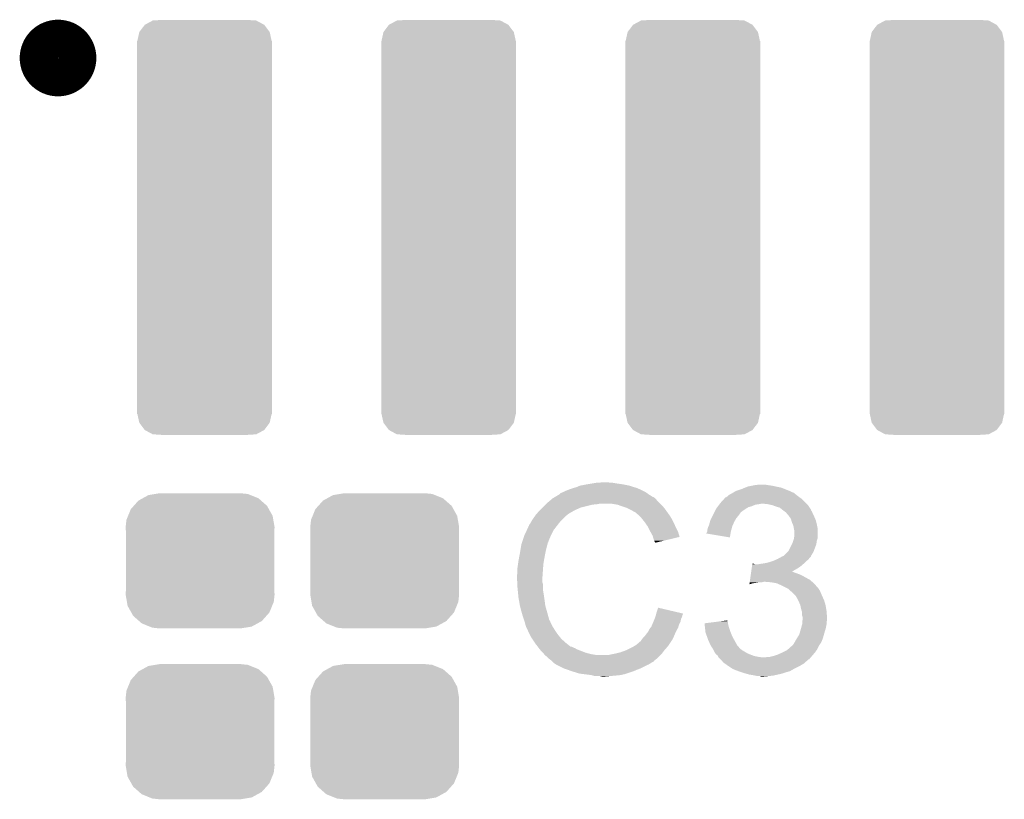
# Model space of a CAD drawing. Extents: x -1.3 to 24.2, y -3.9 to 53.4.
# Tile 26 of 31: x 6 to 11.1, y 28.7 to 32.8. Entities that reach past the tile are written whole.
import ezdxf

# ---------------------------------------------------------------- set-up
doc = ezdxf.new("R2010")
doc.units = 0
doc.layers.get('0').update_dxf_attribs({"linetype": 'CONTINUOUS'})
doc.layers.add('RS485_ISOLATOR_5_CLICK_V100_GTO', color=9, linetype='CONTINUOUS')
doc.layers.add('RS485_ISOLATOR_5_CLICK_V100_GTS', color=11, linetype='CONTINUOUS')

# ---------------------------------------------------------------- blocks, each defined once
blk = doc.blocks.new('CUSTOM_71')
for points in [[(-0.34504, 0.286174), (-0.320744, 0.31339), (0.348152, 0.286174), (0.317222, 0.31339)], [(-0.320744, 0.31339), (-0.298526, 0.325596), (0.317222, 0.31339), (0.30335, 0.325596)], [(-0.298526, 0.325596), (-0.268438, 0.342124), (0.30335, 0.325596), (0.2622, 0.342124)], [(-0.268438, 0.342124), (-0.233628, 0.347838), (0.2622, 0.342124), (0.247972, 0.347838)], [(-0.233628, 0.347838), (-0.20955, 0.35179), (0.247972, 0.347838), (0.20955, 0.35179)], [(-0.37475, 0.234078), (-0.360486, 0.26887), (0.377262, 0.234078), (0.357822, 0.26887)], [(-0.360486, 0.26887), (-0.34504, 0.286174), (0.357822, 0.26887), (0.348152, 0.286174)], [(-0.38735, 0.17526), (-0.383124, 0.213652), (0.38735, 0.17526), (0.380766, 0.213652)], [(-0.383124, 0.213652), (-0.37475, 0.234078), (0.380766, 0.213652), (0.377262, 0.234078)], [(-0.38608, 0.154124), (-0.38735, 0.17526), (0.38608, 0.154124), (0.38735, 0.17526)], [(-0.38608, -0.154124), (-0.38608, 0.154124), (0.38608, -0.154124), (0.38608, 0.154124)], [(-0.38735, -0.17526), (-0.38608, -0.154124), (0.38735, -0.17526), (0.38608, -0.154124)], [(-0.380764, -0.213652), (-0.38735, -0.17526), (0.383124, -0.213652), (0.38735, -0.17526)], [(-0.377262, -0.234078), (-0.380764, -0.213652), (0.374748, -0.234078), (0.383124, -0.213652)], [(-0.35782, -0.26887), (-0.377262, -0.234078), (0.360486, -0.26887), (0.374748, -0.234078)], [(-0.348152, -0.286174), (-0.35782, -0.26887), (0.345038, -0.286174), (0.360486, -0.26887)], [(-0.31722, -0.31339), (-0.348152, -0.286174), (0.320744, -0.31339), (0.345038, -0.286174)], [(-0.30335, -0.325596), (-0.31722, -0.31339), (0.298524, -0.325596), (0.320744, -0.31339)], [(-0.262198, -0.342124), (-0.30335, -0.325596), (0.268438, -0.342124), (0.298524, -0.325596)], [(-0.247972, -0.347838), (-0.262198, -0.342124), (0.233626, -0.347838), (0.268438, -0.342124)], [(-0.20955, -0.35179), (-0.247972, -0.347838), (0.20955, -0.35179), (0.233626, -0.347838)]]:
    blk.add_solid(points)
blk = doc.blocks.new('CUSTOM_74')
for points in [[(-0.310578, 1.054244), (-0.269296, 1.07641), (0.310386, 1.054244), (0.269478, 1.07641)], [(-0.269296, 1.07641), (-0.269072, 1.07653), (0.269478, 1.07641), (0.267638, 1.07653)], [(-0.269072, 1.07653), (-0.222056, 1.0795), (0.267638, 1.07653), (0.222056, 1.0795)], [(-0.339028, 1.016694), (-0.31079, 1.053966), (0.338914, 1.016694), (0.310898, 1.053966)], [(-0.31079, 1.053966), (-0.310578, 1.054244), (0.310898, 1.053966), (0.310386, 1.054244)], [(-0.34925, 0.97028), (-0.339114, 1.016306), (0.34925, 0.97028), (0.339204, 1.016306)], [(-0.339114, 1.016306), (-0.339028, 1.016694), (0.339204, 1.016306), (0.338914, 1.016694)], [(-0.35052, -0.97028), (-0.35052, 0.97028), (0.35052, -0.97028), (0.35052, 0.97028)], [(-0.339204, -1.016306), (-0.34925, -0.97028), (0.339112, -1.016306), (0.34925, -0.97028)], [(-0.338912, -1.016692), (-0.339204, -1.016306), (0.339028, -1.016692), (0.339112, -1.016306)], [(-0.3109, -1.053964), (-0.338912, -1.016692), (0.310788, -1.053964), (0.339028, -1.016692)], [(-0.310386, -1.054242), (-0.3109, -1.053964), (0.310578, -1.054242), (0.310788, -1.053964)], [(-0.26948, -1.07641), (-0.310386, -1.054242), (0.26929, -1.07641), (0.310578, -1.054242)], [(-0.267668, -1.076528), (-0.26948, -1.07641), (0.269072, -1.076528), (0.26929, -1.07641)], [(-0.222056, -1.0795), (-0.267668, -1.076528), (0.222056, -1.0795), (0.269072, -1.076528)]]:
    blk.add_solid(points)

msp = doc.modelspace()

# ---------------------------------------------------------------- linework, layer by layer
at = {"layer": 'RS485_ISOLATOR_5_CLICK_V100_GTO', "const_width": 0.20066}
msp.add_lwpolyline([(6.12394, 32.5628, 1), (6.32206, 32.5628, 1)], format="xyb", close=True, dxfattribs=at)
at = {"layer": 'RS485_ISOLATOR_5_CLICK_V100_GTO'}
for points in [[(8.887458, 30.31998), (8.9027, 30.32506), (9.24687, 30.31998), (9.23544, 30.32506)], [(8.9027, 30.32506), (8.920482, 30.33014), (9.23544, 30.32506), (9.219186, 30.33014)], [(8.920482, 30.33014), (8.938262, 30.33776), (9.219186, 30.33014), (9.194802, 30.33776)], [(8.938262, 30.33776), (8.9789, 30.34538), (9.194802, 30.33776), (9.156698, 30.34538)], [(8.9789, 30.34538), (9.00938, 30.35046), (9.156698, 30.34538), (9.12114, 30.35046)], [(9.00938, 30.35046), (9.02462, 30.353), (9.12114, 30.35046), (9.105902, 30.353)], [(9.02462, 30.353), (9.070338, 30.35554), (9.093202, 30.353), (9.083042, 30.35554)], [(9.778998, 30.31998), (9.797282, 30.327598), (10.00379, 30.31998), (9.984742, 30.327598)], [(9.797282, 30.327598), (9.809482, 30.33268), (9.984742, 30.327598), (9.95934, 30.33268)], [(9.809482, 30.33268), (9.83488, 30.33776), (9.95934, 30.33268), (9.936478, 30.33776)], [(9.83488, 30.33776), (9.84758, 30.3403), (9.936478, 30.33776), (9.9187, 30.3403)], [(9.84758, 30.3403), (9.867902, 30.34284), (9.9187, 30.3403), (9.903462, 30.34284)], [(8.790016, 30.26664), (8.796022, 30.271722), (9.3345, 30.26664), (9.329418, 30.271722)], [(8.796022, 30.271722), (8.800246, 30.274258), (9.329418, 30.271722), (9.32688, 30.274258)], [(8.800246, 30.274258), (8.804476, 30.276798), (9.32688, 30.274258), (9.321804, 30.276798)], [(8.804476, 30.276798), (8.808702, 30.279334), (9.321804, 30.276798), (9.319266, 30.279334)], [(8.808702, 30.279334), (8.808712, 30.27934), (9.319266, 30.279334), (9.316724, 30.27934)], [(8.808712, 30.27934), (8.829868, 30.29204), (9.316724, 30.27934), (9.2964, 30.29204)], [(8.829868, 30.29204), (8.83412, 30.294592), (9.2964, 30.29204), (9.292828, 30.294592)], [(8.83412, 30.294592), (8.834134, 30.297126), (9.292828, 30.294592), (9.28928, 30.297126)], [(8.834134, 30.297126), (8.844282, 30.3022), (9.28928, 30.297126), (9.282174, 30.3022)], [(8.844282, 30.3022), (8.851894, 30.304738), (9.282174, 30.3022), (9.27862, 30.304738)], [(8.851894, 30.304738), (8.8519, 30.30474), (9.27862, 30.304738), (9.278618, 30.30474)], [(8.8519, 30.30474), (8.86206, 30.30982), (9.278618, 30.30474), (9.26846, 30.30982)], [(8.86206, 30.30982), (8.874758, 30.3149), (9.26846, 30.30982), (9.2583, 30.3149)], [(8.874758, 30.3149), (8.887458, 30.31998), (9.2583, 30.3149), (9.24687, 30.31998)], [(9.688254, 30.269178), (9.695186, 30.2768), (10.091422, 30.269178), (10.080752, 30.2768)], [(9.695186, 30.2768), (9.697726, 30.276806), (10.080752, 30.2768), (10.080744, 30.276806)], [(9.697726, 30.276806), (9.700264, 30.279342), (10.080744, 30.276806), (10.077194, 30.279342)], [(9.700264, 30.279342), (9.705336, 30.28188), (10.077194, 30.279342), (10.07364, 30.28188)], [(9.705336, 30.28188), (9.70534, 30.281882), (10.07364, 30.28188), (10.073638, 30.281882)], [(9.70534, 30.281882), (9.71042, 30.28696), (10.073638, 30.281882), (10.06729, 30.28696)], [(9.71042, 30.28696), (9.718042, 30.29204), (10.06729, 30.28696), (10.06094, 30.29204)], [(9.718042, 30.29204), (9.728202, 30.297122), (10.06094, 30.29204), (10.054588, 30.297122)], [(9.728202, 30.297122), (9.735814, 30.302198), (10.054588, 30.297122), (10.048242, 30.302198)], [(9.735814, 30.302198), (9.735818, 30.3022), (10.048242, 30.302198), (10.048236, 30.3022)], [(9.735818, 30.3022), (9.740044, 30.304736), (10.048236, 30.3022), (10.038098, 30.304736)], [(9.740044, 30.304736), (9.744248, 30.307258), (10.038098, 30.304736), (10.03808, 30.307258)], [(9.744248, 30.307258), (9.744286, 30.30728), (10.03808, 30.307258), (10.035544, 30.30728)], [(9.744286, 30.30728), (9.74852, 30.30982), (10.035544, 30.30728), (10.029194, 30.30982)], [(9.74852, 30.30982), (9.778998, 30.31998), (10.029194, 30.30982), (10.00379, 30.31998)], [(8.73506, 30.21584), (8.74268, 30.22346), (8.92429, 30.21584), (8.940798, 30.22346)], [(8.74268, 30.22346), (8.75792, 30.2387), (8.940798, 30.22346), (9.00176, 30.2387)], [(8.75792, 30.2387), (8.76046, 30.24124), (9.00176, 30.2387), (9.027162, 30.24124)], [(8.76046, 30.24124), (8.763, 30.24378), (9.027162, 30.24124), (9.039858, 30.24378)], [(8.763, 30.24378), (8.781008, 30.259018), (9.35482, 30.24378), (9.339582, 30.259018)], [(8.781008, 30.259018), (8.790016, 30.26664), (9.339582, 30.259018), (9.3345, 30.26664)], [(9.133838, 30.2387), (9.103358, 30.24378), (9.3599, 30.2387), (9.35482, 30.24378)], [(9.16178, 30.22854), (9.133838, 30.2387), (9.37006, 30.22854), (9.3599, 30.2387)], [(9.169406, 30.225998), (9.16178, 30.22854), (9.372602, 30.225998), (9.37006, 30.22854)], [(9.184638, 30.22092), (9.169406, 30.225998), (9.376666, 30.22092), (9.372602, 30.225998)], [(9.19988, 30.2133), (9.184638, 30.22092), (9.38276, 30.2133), (9.376666, 30.22092)], [(9.646922, 30.21838), (9.652634, 30.225998), (9.802368, 30.21838), (9.814558, 30.225998)], [(9.652634, 30.225998), (9.656444, 30.231078), (9.814558, 30.225998), (9.83234, 30.231078)], [(9.656444, 30.231078), (9.662158, 30.238698), (9.83234, 30.231078), (9.850118, 30.238698)], [(9.662158, 30.238698), (9.664064, 30.24124), (9.850118, 30.238698), (9.8679, 30.24124)], [(9.664064, 30.24124), (9.66597, 30.24378), (9.8679, 30.24124), (9.880598, 30.24378)], [(9.66597, 30.24378), (9.66978, 30.24886), (10.11682, 30.24378), (10.11174, 30.24886)], [(9.66978, 30.24886), (9.688254, 30.269178), (10.11174, 30.24886), (10.091422, 30.269178)], [(9.916158, 30.24124), (9.893298, 30.24378), (10.11936, 30.24124), (10.11682, 30.24378)], [(9.939018, 30.23616), (9.916158, 30.24124), (10.12444, 30.23616), (10.11936, 30.24124)], [(9.95934, 30.22854), (9.939018, 30.23616), (10.12952, 30.22854), (10.12444, 30.23616)], [(9.977118, 30.223462), (9.95934, 30.22854), (10.132904, 30.223462), (10.12952, 30.22854)], [(9.98982, 30.2133), (9.977118, 30.223462), (10.139678, 30.2133), (10.132904, 30.223462)], [(8.691878, 30.1625), (8.704324, 30.180278), (8.846822, 30.1625), (8.8646, 30.180278)], [(8.704324, 30.180278), (8.70966, 30.1879), (8.8646, 30.180278), (8.874758, 30.1879)], [(8.70966, 30.1879), (8.709662, 30.187902), (8.874758, 30.1879), (8.87476, 30.187902)], [(8.709662, 30.187902), (8.711966, 30.190438), (8.87476, 30.187902), (8.877298, 30.190438)], [(8.711966, 30.190438), (8.728132, 30.20822), (8.877298, 30.190438), (8.907782, 30.20822)], [(8.728132, 30.20822), (8.73506, 30.21584), (8.907782, 30.20822), (8.92429, 30.21584)], [(9.20496, 30.21076), (9.19988, 30.2133), (9.384576, 30.21076), (9.38276, 30.2133)], [(9.217662, 30.20314), (9.20496, 30.21076), (9.390018, 30.20314), (9.384576, 30.21076)], [(9.227816, 30.198062), (9.217662, 30.20314), (9.393646, 30.198062), (9.390018, 30.20314)], [(9.23036, 30.19552), (9.227816, 30.198062), (9.395462, 30.19552), (9.393646, 30.198062)], [(9.250364, 30.17774), (9.23036, 30.19552), (9.408162, 30.17774), (9.395462, 30.19552)], [(9.25322, 30.1752), (9.250364, 30.17774), (9.409614, 30.1752), (9.408162, 30.17774)], [(9.265412, 30.15996), (9.25322, 30.1752), (9.41832, 30.15996), (9.409614, 30.1752)], [(9.621518, 30.167578), (9.62787, 30.18028), (9.751058, 30.167578), (9.76122, 30.18028)], [(9.62787, 30.18028), (9.63295, 30.19044), (9.76122, 30.18028), (9.76884, 30.19044)], [(9.63295, 30.19044), (9.63676, 30.19806), (9.76884, 30.19044), (9.77392, 30.19806)], [(9.63676, 30.19806), (9.63803, 30.200598), (9.77392, 30.19806), (9.776458, 30.200598)], [(9.63803, 30.200598), (9.64438, 30.2133), (9.776458, 30.200598), (9.794242, 30.2133)], [(9.64438, 30.2133), (9.646922, 30.21838), (9.794242, 30.2133), (9.802368, 30.21838)], [(9.989826, 30.213296), (9.98982, 30.2133), (10.13968, 30.213296), (10.139678, 30.2133)], [(9.993214, 30.210754), (9.989826, 30.213296), (10.139684, 30.210754), (10.13968, 30.213296)], [(9.999978, 30.20568), (9.993214, 30.210754), (10.143068, 30.20568), (10.139684, 30.210754)], [(10.00252, 30.20314), (9.999978, 30.20568), (10.14476, 30.20314), (10.143068, 30.20568)], [(10.005054, 30.200606), (10.00252, 30.20314), (10.145774, 30.200606), (10.14476, 30.20314)], [(10.007592, 30.2006), (10.005054, 30.200606), (10.145776, 30.2006), (10.145774, 30.200606)], [(10.016306, 30.19044), (10.007592, 30.2006), (10.14984, 30.19044), (10.145776, 30.2006)], [(10.02284, 30.18282), (10.016306, 30.19044), (10.15365, 30.18282), (10.14984, 30.19044)], [(10.028284, 30.1752), (10.02284, 30.18282), (10.15746, 30.1752), (10.15365, 30.18282)], [(10.035538, 30.165044), (10.028284, 30.1752), (10.161814, 30.165044), (10.15746, 30.1752)], [(8.661846, 30.106618), (8.66902, 30.121864), (8.8011, 30.106618), (8.812958, 30.121864)], [(8.66902, 30.121864), (8.669026, 30.124406), (8.812958, 30.121864), (8.814934, 30.124406)], [(8.669026, 30.124406), (8.67156, 30.126944), (8.814934, 30.124406), (8.816908, 30.126944)], [(8.67156, 30.126944), (8.674104, 30.134562), (8.816908, 30.126944), (8.822834, 30.134562)], [(8.674104, 30.134562), (8.679182, 30.139644), (8.822834, 30.134562), (8.826786, 30.139644)], [(8.679182, 30.139644), (8.68426, 30.149798), (8.826786, 30.139644), (8.834684, 30.149798)], [(8.68426, 30.149798), (8.685782, 30.152338), (8.834684, 30.149798), (8.83666, 30.152338)], [(8.685782, 30.152338), (8.691878, 30.1625), (8.83666, 30.152338), (8.846822, 30.1625)], [(9.27354, 30.1498), (9.265412, 30.15996), (9.4234, 30.1498), (9.41832, 30.15996)], [(9.280652, 30.13964), (9.27354, 30.1498), (9.42848, 30.13964), (9.4234, 30.1498)], [(9.291318, 30.1244), (9.280652, 30.13964), (9.435254, 30.1244), (9.42848, 30.13964)], [(9.29513, 30.11678), (9.291318, 30.1244), (9.43864, 30.11678), (9.435254, 30.1244)], [(9.6012, 30.109162), (9.60374, 30.119322), (9.72589, 30.109162), (9.72866, 30.119322)], [(9.60374, 30.119322), (9.60755, 30.12694), (9.72866, 30.119322), (9.730738, 30.12694)], [(9.60755, 30.12694), (9.608822, 30.129482), (9.730738, 30.12694), (9.731868, 30.129482)], [(9.608822, 30.129482), (9.61436, 30.149798), (9.731868, 30.129482), (9.7409, 30.149798)], [(9.61436, 30.149798), (9.61644, 30.15742), (9.7409, 30.149798), (9.745254, 30.15742)], [(9.61644, 30.15742), (9.621518, 30.167578), (9.745254, 30.15742), (9.751058, 30.167578)], [(10.037718, 30.157418), (10.035538, 30.165044), (10.16508, 30.157418), (10.161814, 30.165044)], [(10.040618, 30.14726), (10.037718, 30.157418), (10.16762, 30.14726), (10.16508, 30.157418)], [(10.044974, 30.1371), (10.040618, 30.14726), (10.17016, 30.1371), (10.16762, 30.14726)], [(10.048238, 30.129482), (10.044974, 30.1371), (10.171684, 30.129482), (10.17016, 30.1371)], [(10.05078, 30.11424), (10.048238, 30.129482), (10.174732, 30.11424), (10.171684, 30.129482)], [(8.637692, 30.045656), (8.647852, 30.07614), (8.77316, 30.045656), (8.78586, 30.07614)], [(8.647852, 30.07614), (8.6487, 30.07868), (8.78586, 30.07614), (8.78713, 30.07868)], [(8.6487, 30.07868), (8.661846, 30.106618), (8.78713, 30.07868), (8.8011, 30.106618)], [(9.30402, 30.099), (9.29513, 30.11678), (9.447532, 30.099), (9.43864, 30.11678)], [(9.305434, 30.096458), (9.30402, 30.099), (9.448802, 30.096458), (9.447532, 30.099)], [(9.31672, 30.076142), (9.305434, 30.096458), (9.454876, 30.076142), (9.448802, 30.096458)], [(9.317994, 30.071054), (9.31672, 30.076142), (9.456396, 30.071054), (9.454876, 30.076142)], [(9.319262, 30.06598), (9.317994, 30.071054), (9.435234, 30.06598), (9.456396, 30.071054)], [(9.32434, 30.050742), (9.319262, 30.06598), (9.371684, 30.050742), (9.435234, 30.06598)], [(9.59612, 30.088858), (9.596122, 30.091384), (9.721422, 30.088858), (9.721844, 30.091384)], [(9.718018, 30.068524), (9.59612, 30.088858), (9.718018, 30.068524), (9.721422, 30.088858)], [(9.596122, 30.091384), (9.599928, 30.099), (9.721844, 30.091384), (9.72312, 30.099)], [(9.599928, 30.099), (9.6012, 30.101544), (9.72312, 30.099), (9.723812, 30.101544)], [(9.6012, 30.101544), (9.6012, 30.109162), (9.723812, 30.101544), (9.72589, 30.109162)], [(10.05129, 30.111698), (10.05078, 30.11424), (10.17524, 30.111698), (10.174732, 30.11424)], [(10.05078, 30.0609), (10.051626, 30.065978), (10.173544, 30.0609), (10.175238, 30.065978)], [(10.05332, 30.101542), (10.05129, 30.111698), (10.175238, 30.101542), (10.17524, 30.111698)], [(10.051626, 30.065978), (10.05332, 30.076142), (10.175238, 30.065978), (10.175238, 30.076142)], [(10.05332, 30.076142), (10.05332, 30.101542), (10.175238, 30.076142), (10.175238, 30.101542)], [(8.62965, 30.0101), (8.633036, 30.030418), (8.763, 30.0101), (8.768078, 30.030418)], [(8.633036, 30.030418), (8.633462, 30.032962), (8.768078, 30.030418), (8.76935, 30.032962)], [(8.633462, 30.032962), (8.634306, 30.035496), (8.76935, 30.032962), (8.770618, 30.035496)], [(8.634306, 30.035496), (8.635998, 30.040574), (8.770618, 30.035496), (8.77062, 30.040574)], [(8.635998, 30.040574), (8.636844, 30.043114), (8.77062, 30.040574), (8.773154, 30.043114)], [(8.636844, 30.043114), (8.637692, 30.045656), (8.773154, 30.043114), (8.77316, 30.045656)], [(9.326878, 30.045664), (9.32434, 30.050742), (9.350506, 30.045664), (9.371684, 30.050742)], [(9.329414, 30.043126), (9.326878, 30.045664), (9.33992, 30.043126), (9.350506, 30.045664)], [(9.32942, 30.040608), (9.329414, 30.043126), (9.32942, 30.040608), (9.33992, 30.043126)], [(10.022842, 29.997404), (10.040616, 30.032956), (10.154284, 29.997404), (10.167618, 30.032956)], [(10.040616, 30.032956), (10.04316, 30.038042), (10.167618, 30.032956), (10.168344, 30.038042)], [(10.04316, 30.038042), (10.047392, 30.050738), (10.168344, 30.038042), (10.17016, 30.050738)], [(10.047392, 30.050738), (10.05078, 30.0609), (10.17016, 30.050738), (10.173544, 30.0609)], [(8.6206, 29.9593), (8.62584, 29.98724), (8.75284, 29.9593), (8.75792, 29.98724)], [(8.62584, 29.98724), (8.62965, 30.0101), (8.75792, 29.98724), (8.763, 30.0101)], [(9.96696, 29.95676), (9.980674, 29.964378), (10.128884, 29.95676), (10.1346, 29.964378)], [(9.980674, 29.964378), (9.989814, 29.969454), (10.1346, 29.964378), (10.139674, 29.969454)], [(9.989814, 29.969454), (9.989826, 29.96946), (10.139674, 29.969454), (10.139674, 29.96946)], [(9.989826, 29.96946), (9.992366, 29.969464), (10.139674, 29.96946), (10.139674, 29.969464)], [(9.992366, 29.969464), (9.996162, 29.971996), (10.139674, 29.969464), (10.13968, 29.971996)], [(9.996162, 29.971996), (9.999982, 29.974542), (10.13968, 29.971996), (10.14127, 29.974542)], [(9.999982, 29.974542), (10.017756, 29.992318), (10.14127, 29.974542), (10.152378, 29.992318)], [(10.017756, 29.992318), (10.022842, 29.997404), (10.152378, 29.992318), (10.154284, 29.997404)], [(8.61314, 29.91104), (8.61568, 29.928822), (8.746488, 29.91104), (8.74776, 29.928822)], [(8.61568, 29.928822), (8.61822, 29.9466), (8.74776, 29.928822), (8.750722, 29.9466)], [(8.61822, 29.9466), (8.6206, 29.9593), (8.750722, 29.9466), (8.75284, 29.9593)], [(9.830902, 29.903422), (9.832718, 29.91612), (10.06348, 29.903422), (10.083798, 29.91612)], [(9.832718, 29.91612), (9.834536, 29.92882), (10.083798, 29.91612), (10.098616, 29.92882)], [(9.834536, 29.92882), (9.834898, 29.931358), (9.847584, 29.92882), (9.842504, 29.931358)], [(9.834898, 29.931358), (9.8349, 29.93136), (9.842504, 29.931358), (9.8349, 29.93136)], [(9.865362, 29.92882), (9.8806, 29.93136), (10.098616, 29.92882), (10.10158, 29.93136)], [(9.8806, 29.93136), (9.898378, 29.9339), (10.10158, 29.93136), (10.10412, 29.9339)], [(9.898378, 29.9339), (9.92124, 29.938982), (10.10412, 29.9339), (10.109202, 29.938982)], [(9.92124, 29.938982), (9.936476, 29.94406), (10.109202, 29.938982), (10.11428, 29.94406)], [(9.936476, 29.94406), (9.944098, 29.9466), (10.11428, 29.94406), (10.117454, 29.9466)], [(9.944098, 29.9466), (9.961238, 29.954218), (10.117454, 29.9466), (10.126978, 29.954218)], [(9.961238, 29.954218), (9.96696, 29.95676), (10.126978, 29.954218), (10.128884, 29.95676)], [(8.6106, 29.872942), (8.61314, 29.883102), (8.743768, 29.872942), (8.744494, 29.883102)], [(8.6106, 29.857702), (8.6106, 29.872942), (8.74268, 29.857702), (8.743768, 29.872942)], [(8.61314, 29.883102), (8.61314, 29.91104), (8.744494, 29.883102), (8.746488, 29.91104)], [(9.822908, 29.84754), (9.826542, 29.87294), (10.1346, 29.84754), (10.088882, 29.87294)], [(9.826542, 29.87294), (9.827632, 29.88056), (10.088882, 29.87294), (10.06856, 29.88056)], [(9.827632, 29.88056), (9.828358, 29.88564), (10.06856, 29.88056), (10.053322, 29.88564)], [(9.828358, 29.88564), (9.829086, 29.890718), (10.053322, 29.88564), (10.043164, 29.890718)], [(9.829086, 29.89072), (9.830902, 29.903422), (10.040706, 29.89072), (10.06348, 29.903422)], [(9.829086, 29.890718), (9.829086, 29.89072), (10.043164, 29.890718), (10.040706, 29.89072)], [(8.6106, 29.8577), (8.6106, 29.857702), (8.742682, 29.8577), (8.74268, 29.857702)], [(8.611744, 29.834838), (8.6106, 29.8577), (8.742682, 29.834838), (8.742682, 29.8577)], [(8.612126, 29.827216), (8.611744, 29.834838), (8.74522, 29.827216), (8.742682, 29.834838)], [(8.61314, 29.8069), (8.612126, 29.827216), (8.74522, 29.8069), (8.74522, 29.827216)], [(9.819644, 29.824712), (9.820366, 29.82976), (9.819644, 29.824712), (9.837418, 29.82976)], [(9.820366, 29.82976), (9.820728, 29.8323), (9.837418, 29.82976), (9.8552, 29.8323)], [(9.820728, 29.8323), (9.821092, 29.83484), (9.8552, 29.8323), (9.870438, 29.83484)], [(9.821092, 29.83484), (9.821456, 29.83738), (9.883138, 29.83484), (9.893298, 29.83738)], [(9.821456, 29.83738), (9.822908, 29.84754), (10.146212, 29.83738), (10.1346, 29.84754)], [(9.933942, 29.83484), (9.903462, 29.83738), (10.149116, 29.83484), (10.146212, 29.83738)], [(9.961878, 29.82976), (9.933942, 29.83484), (10.15492, 29.82976), (10.149116, 29.83484)], [(9.98474, 29.8196), (9.961878, 29.82976), (10.163952, 29.8196), (10.15492, 29.82976)], [(10.01014, 29.8069), (9.98474, 29.8196), (10.17524, 29.8069), (10.163952, 29.8196)], [(8.613904, 29.799278), (8.61314, 29.8069), (8.74522, 29.799278), (8.74522, 29.8069)], [(8.615426, 29.78404), (8.613904, 29.799278), (8.74776, 29.78404), (8.74522, 29.799278)], [(8.61822, 29.756098), (8.615426, 29.78404), (8.75206, 29.756098), (8.74776, 29.78404)], [(10.01522, 29.80436), (10.01014, 29.8069), (10.17778, 29.80436), (10.17524, 29.8069)], [(10.020296, 29.801822), (10.01522, 29.80436), (10.179472, 29.801822), (10.17778, 29.80436)], [(10.025382, 29.796738), (10.020296, 29.801822), (10.18286, 29.796738), (10.179472, 29.801822)], [(10.030458, 29.791662), (10.025382, 29.796738), (10.1854, 29.791662), (10.18286, 29.796738)], [(10.03808, 29.78658), (10.030458, 29.791662), (10.18794, 29.78658), (10.1854, 29.791662)], [(10.04316, 29.7815), (10.03808, 29.78658), (10.19048, 29.7815), (10.18794, 29.78658)], [(10.060938, 29.76372), (10.04316, 29.7815), (10.1981, 29.76372), (10.19048, 29.7815)], [(10.07364, 29.74086), (10.060938, 29.76372), (10.208262, 29.74086), (10.1981, 29.76372)], [(8.619118, 29.75102), (8.61822, 29.756098), (8.75284, 29.75102), (8.75206, 29.756098)], [(8.62584, 29.71292), (8.619118, 29.75102), (8.75792, 29.71292), (8.75284, 29.75102)], [(8.625842, 29.712918), (8.62584, 29.71292), (8.75792, 29.712918), (8.75792, 29.71292)], [(8.63092, 29.6926), (8.625842, 29.712918), (8.763726, 29.6926), (8.75792, 29.712918)], [(10.083798, 29.718002), (10.07364, 29.74086), (10.215118, 29.718002), (10.208262, 29.74086)], [(10.084364, 29.71546), (10.083798, 29.718002), (10.21588, 29.71546), (10.215118, 29.718002)], [(10.08888, 29.695138), (10.084364, 29.71546), (10.219268, 29.695138), (10.21588, 29.71546)], [(8.635276, 29.67736), (8.63092, 29.6926), (8.76808, 29.67736), (8.763726, 29.6926)], [(8.64108, 29.65704), (8.635276, 29.67736), (8.773502, 29.65704), (8.76808, 29.67736)], [(8.647008, 29.639258), (8.64108, 29.65704), (8.778244, 29.639258), (8.773502, 29.65704)], [(9.330052, 29.654498), (9.33196, 29.659582), (9.46912, 29.654498), (9.470388, 29.659582)], [(9.33196, 29.659582), (9.333228, 29.664658), (9.470388, 29.659582), (9.471658, 29.664658)], [(9.333228, 29.664658), (9.334498, 29.669736), (9.471658, 29.664658), (9.474198, 29.669736)], [(9.334498, 29.669736), (9.33513, 29.672262), (9.474198, 29.669736), (9.4742, 29.672262)], [(9.33513, 29.672262), (9.33704, 29.679898), (9.4742, 29.672262), (9.441768, 29.679898)], [(9.33704, 29.679898), (9.34468, 29.702756), (9.441768, 29.679898), (9.34468, 29.702756)], [(10.091784, 29.684982), (10.08888, 29.695138), (10.22096, 29.684982), (10.219268, 29.695138)], [(10.09396, 29.677364), (10.091784, 29.684982), (10.221506, 29.677364), (10.22096, 29.684982)], [(10.09396, 29.662124), (10.09396, 29.677364), (10.222594, 29.662124), (10.221506, 29.677364)], [(10.096498, 29.654502), (10.09396, 29.662124), (10.223138, 29.654502), (10.222594, 29.662124)], [(8.647856, 29.636716), (8.647008, 29.639258), (8.780782, 29.636716), (8.778244, 29.639258)], [(8.649548, 29.631638), (8.647856, 29.636716), (8.78332, 29.631638), (8.780782, 29.636716)], [(8.65124, 29.626558), (8.649548, 29.631638), (8.785014, 29.626558), (8.78332, 29.631638)], [(8.651876, 29.62402), (8.65124, 29.626558), (8.78586, 29.62402), (8.785014, 29.626558)], [(8.653782, 29.6164), (8.651876, 29.62402), (8.789672, 29.6164), (8.78586, 29.62402)], [(8.656322, 29.608782), (8.653782, 29.6164), (8.79348, 29.608782), (8.789672, 29.6164)], [(8.65886, 29.601162), (8.656322, 29.608782), (8.798244, 29.601162), (8.79348, 29.608782)], [(9.3091, 29.603702), (9.31454, 29.616398), (9.45025, 29.603702), (9.453878, 29.616398)], [(9.31454, 29.616398), (9.321072, 29.631638), (9.453878, 29.616398), (9.461498, 29.631638)], [(9.321072, 29.631638), (9.32434, 29.63926), (9.461498, 29.631638), (9.463022, 29.63926)], [(9.32434, 29.63926), (9.326244, 29.644338), (9.463022, 29.63926), (9.46404, 29.644338)], [(9.326244, 29.644338), (9.330052, 29.654498), (9.46404, 29.644338), (9.46912, 29.654498)], [(9.58598, 29.62148), (9.625798, 29.626556), (9.707882, 29.62148), (9.70788, 29.626556)], [(9.586262, 29.618938), (9.58598, 29.62148), (9.707882, 29.618938), (9.707882, 29.62148)], [(9.587106, 29.61132), (9.586262, 29.618938), (9.710418, 29.61132), (9.707882, 29.618938)], [(9.58823, 29.601162), (9.587106, 29.61132), (9.71296, 29.601162), (9.710418, 29.61132)], [(9.625798, 29.626556), (9.665646, 29.631636), (9.70788, 29.626556), (9.705342, 29.631636)], [(9.665646, 29.631636), (9.70534, 29.636696), (9.705342, 29.631636), (9.70534, 29.636696)], [(10.087032, 29.591), (10.093958, 29.616398), (10.215878, 29.591), (10.22096, 29.616398)], [(10.093958, 29.616398), (10.09396, 29.616402), (10.22096, 29.616398), (10.22096, 29.616402)], [(10.09396, 29.616402), (10.095016, 29.629096), (10.22096, 29.616402), (10.22096, 29.629096)], [(10.095016, 29.629096), (10.095652, 29.636718), (10.22096, 29.629096), (10.223498, 29.636718)], [(10.095652, 29.636718), (10.0965, 29.646878), (10.223498, 29.636718), (10.223498, 29.646878)], [(10.0965, 29.649422), (10.096498, 29.654502), (10.2235, 29.649422), (10.223138, 29.654502)], [(10.0965, 29.646878), (10.0965, 29.649422), (10.223498, 29.646878), (10.2235, 29.649422)], [(8.6614, 29.59608), (8.65886, 29.601162), (8.801418, 29.59608), (8.798244, 29.601162)], [(8.664986, 29.58846), (8.6614, 29.59608), (8.80618, 29.58846), (8.801418, 29.59608)], [(8.675744, 29.5656), (8.664986, 29.58846), (8.82142, 29.5656), (8.80618, 29.58846)], [(8.68172, 29.5529), (8.675744, 29.5656), (8.83158, 29.5529), (8.82142, 29.5656)], [(9.27354, 29.552902), (9.28116, 29.56306), (9.426416, 29.552902), (9.43086, 29.56306)], [(9.28116, 29.56306), (9.291322, 29.575762), (9.43086, 29.56306), (9.436418, 29.575762)], [(9.291322, 29.575762), (9.29386, 29.58084), (9.436418, 29.575762), (9.43864, 29.58084)], [(9.29386, 29.58084), (9.29894, 29.591), (9.43864, 29.58084), (9.444446, 29.591)], [(9.29894, 29.591), (9.305032, 29.598618), (9.444446, 29.591), (9.4488, 29.598618)], [(9.305032, 29.598618), (9.3091, 29.603702), (9.4488, 29.598618), (9.45025, 29.603702)], [(9.59076, 29.5783), (9.58823, 29.601162), (9.72058, 29.5783), (9.71296, 29.601162)], [(9.59104, 29.575762), (9.59076, 29.5783), (9.721596, 29.575762), (9.72058, 29.5783)], [(9.598662, 29.552898), (9.59104, 29.575762), (9.73074, 29.552898), (9.721596, 29.575762)], [(10.06602, 29.54274), (10.078722, 29.56306), (10.201366, 29.54274), (10.20717, 29.56306)], [(10.078722, 29.56306), (10.08253, 29.57576), (10.20717, 29.56306), (10.2108, 29.57576)], [(10.08253, 29.57576), (10.08634, 29.58846), (10.2108, 29.57576), (10.21503, 29.58846)], [(10.08634, 29.58846), (10.087032, 29.591), (10.21503, 29.58846), (10.215878, 29.591)], [(8.690188, 29.5402), (8.68172, 29.5529), (8.84174, 29.5402), (8.83158, 29.5529)], [(8.703732, 29.519882), (8.690188, 29.5402), (8.864598, 29.519882), (8.84174, 29.5402)], [(8.70712, 29.5148), (8.703732, 29.519882), (8.870952, 29.5148), (8.864598, 29.519882)], [(8.718844, 29.49956), (8.70712, 29.5148), (8.890006, 29.49956), (8.870952, 29.5148)], [(9.218924, 29.502098), (9.227818, 29.50718), (9.39546, 29.502098), (9.398846, 29.50718)], [(9.227818, 29.50718), (9.24052, 29.51734), (9.398846, 29.50718), (9.40562, 29.51734)], [(9.24052, 29.51734), (9.248144, 29.524962), (9.40562, 29.51734), (9.4107, 29.524962)], [(9.248144, 29.524962), (9.25322, 29.527504), (9.4107, 29.524962), (9.412394, 29.527504)], [(9.25322, 29.527504), (9.2583, 29.53512), (9.412394, 29.527504), (9.417472, 29.53512)], [(9.2583, 29.53512), (9.262108, 29.540198), (9.417472, 29.53512), (9.420858, 29.540198)], [(9.262108, 29.540198), (9.265922, 29.54528), (9.420858, 29.540198), (9.42308, 29.54528)], [(9.265922, 29.54528), (9.27354, 29.552902), (9.42308, 29.54528), (9.426416, 29.552902)], [(9.60374, 29.537662), (9.598662, 29.552898), (9.739206, 29.537662), (9.73074, 29.552898)], [(9.617808, 29.50718), (9.60374, 29.537662), (9.75614, 29.50718), (9.739206, 29.537662)], [(9.61898, 29.50464), (9.617808, 29.50718), (9.758364, 29.50464), (9.75614, 29.50718)], [(9.629138, 29.489402), (9.61898, 29.50464), (9.771704, 29.489402), (9.758364, 29.50464)], [(10.03808, 29.5021), (10.043158, 29.507178), (10.18032, 29.5021), (10.18286, 29.507178)], [(10.043158, 29.507178), (10.048242, 29.512262), (10.18286, 29.507178), (10.186248, 29.512262)], [(10.048242, 29.512262), (10.054334, 29.522418), (10.186248, 29.512262), (10.193018, 29.522418)], [(10.054334, 29.522418), (10.05586, 29.52496), (10.193018, 29.522418), (10.194106, 29.52496)], [(10.05586, 29.52496), (10.064566, 29.540198), (10.194106, 29.52496), (10.20064, 29.540198)], [(10.064566, 29.540198), (10.06602, 29.54274), (10.20064, 29.540198), (10.201366, 29.54274)], [(8.718846, 29.499558), (8.718844, 29.49956), (8.895084, 29.499558), (8.890006, 29.49956)], [(8.722752, 29.49448), (8.718846, 29.499558), (8.905242, 29.49448), (8.895084, 29.499558)], [(8.724708, 29.491938), (8.722752, 29.49448), (8.912864, 29.491938), (8.905242, 29.49448)], [(8.728614, 29.48686), (8.724708, 29.491938), (8.92048, 29.48686), (8.912864, 29.491938)], [(8.73252, 29.481782), (8.728614, 29.48686), (8.934022, 29.481782), (8.92048, 29.48686)], [(8.735062, 29.47924), (8.73252, 29.481782), (8.9408, 29.47924), (8.934022, 29.481782)], [(8.74522, 29.46908), (8.735062, 29.47924), (8.966196, 29.46908), (8.9408, 29.47924)], [(8.745222, 29.469078), (8.74522, 29.46908), (8.9662, 29.469078), (8.966196, 29.46908)], [(8.751316, 29.46146), (8.745222, 29.469078), (8.99414, 29.46146), (8.9662, 29.469078)], [(8.755378, 29.456382), (8.751316, 29.46146), (9.02461, 29.456382), (8.99414, 29.46146)], [(8.755382, 29.45638), (8.755378, 29.456382), (9.024622, 29.45638), (9.02461, 29.456382)], [(8.768078, 29.446222), (8.755382, 29.45638), (9.3472, 29.446222), (9.357358, 29.45638)], [(9.085582, 29.45638), (9.09574, 29.45892), (9.357358, 29.45638), (9.359898, 29.45892)], [(9.09574, 29.45892), (9.10844, 29.46146), (9.359898, 29.45892), (9.362438, 29.46146)], [(9.10844, 29.46146), (9.12114, 29.464), (9.362438, 29.46146), (9.364342, 29.464)], [(9.12114, 29.464), (9.15162, 29.471622), (9.364342, 29.464), (9.370058, 29.471622)], [(9.15162, 29.471622), (9.17956, 29.48178), (9.370058, 29.471622), (9.377678, 29.48178)], [(9.17956, 29.48178), (9.179562, 29.481782), (9.377678, 29.48178), (9.37768, 29.481782)], [(9.179562, 29.481782), (9.210038, 29.49702), (9.37768, 29.481782), (9.391014, 29.49702)], [(9.210038, 29.49702), (9.218924, 29.502098), (9.391014, 29.49702), (9.39546, 29.502098)], [(9.63041, 29.48686), (9.629138, 29.489402), (9.773928, 29.48686), (9.771704, 29.489402)], [(9.630414, 29.486854), (9.63041, 29.48686), (9.776466, 29.486854), (9.773928, 29.48686)], [(9.632952, 29.481778), (9.630414, 29.486854), (9.781542, 29.481778), (9.776466, 29.486854)], [(9.63676, 29.47416), (9.632952, 29.481778), (9.794242, 29.47416), (9.781542, 29.481778)], [(9.641334, 29.46654), (9.63676, 29.47416), (9.806942, 29.46654), (9.794242, 29.47416)], [(9.644378, 29.461464), (9.641334, 29.46654), (9.818786, 29.461464), (9.806942, 29.46654)], [(9.647768, 29.45892), (9.644378, 29.461464), (9.82472, 29.45892), (9.818786, 29.461464)], [(9.654536, 29.45384), (9.647768, 29.45892), (9.838268, 29.45384), (9.82472, 29.45892)], [(9.655808, 29.4513), (9.654536, 29.45384), (9.845042, 29.4513), (9.838268, 29.45384)], [(9.65835, 29.44622), (9.655808, 29.4513), (9.870438, 29.44622), (9.845042, 29.4513)], [(9.923782, 29.44622), (9.944098, 29.4513), (10.1404, 29.44622), (10.144756, 29.4513)], [(9.944098, 29.4513), (9.966958, 29.45892), (10.144756, 29.4513), (10.151288, 29.45892)], [(9.966958, 29.45892), (9.98982, 29.46908), (10.151288, 29.45892), (10.16, 29.46908)], [(9.98982, 29.46908), (10.01522, 29.481782), (10.16, 29.46908), (10.16907, 29.481782)], [(10.01522, 29.481782), (10.020932, 29.48686), (10.16907, 29.481782), (10.172698, 29.48686)], [(10.020932, 29.48686), (10.03808, 29.5021), (10.172698, 29.48686), (10.18032, 29.5021)], [(8.768082, 29.44622), (8.768078, 29.446222), (9.3472, 29.44622), (9.3472, 29.446222)], [(8.77824, 29.436062), (8.768082, 29.44622), (9.335586, 29.436062), (9.3472, 29.44622)], [(8.788398, 29.42844), (8.77824, 29.436062), (9.326874, 29.42844), (9.335586, 29.436062)], [(8.788414, 29.428426), (8.788398, 29.42844), (9.324334, 29.428426), (9.326874, 29.42844)], [(8.793482, 29.423358), (8.788414, 29.428426), (9.321794, 29.423358), (9.324334, 29.428426)], [(8.796022, 29.420818), (8.793482, 29.423358), (9.316718, 29.420818), (9.321794, 29.423358)], [(8.801098, 29.415742), (8.796022, 29.420818), (9.309104, 29.415742), (9.316718, 29.420818)], [(8.801102, 29.41574), (8.801098, 29.415742), (9.309102, 29.41574), (9.309104, 29.415742)], [(8.808714, 29.410664), (8.801102, 29.41574), (9.30064, 29.410664), (9.309102, 29.41574)], [(8.811238, 29.41066), (8.808714, 29.410664), (9.300634, 29.41066), (9.30064, 29.410664)], [(8.81126, 29.408134), (8.811238, 29.41066), (9.296422, 29.408134), (9.300634, 29.41066)], [(8.811288, 29.40812), (8.81126, 29.408134), (9.2964, 29.40812), (9.296422, 29.408134)], [(8.8519, 29.3878), (8.811288, 29.40812), (9.25576, 29.3878), (9.2964, 29.40812)], [(9.659618, 29.443684), (9.65835, 29.44622), (9.895798, 29.443684), (9.870438, 29.44622)], [(9.659622, 29.44368), (9.659618, 29.443684), (9.895838, 29.44368), (9.895798, 29.443684)], [(9.669782, 29.43352), (9.659622, 29.44368), (10.129512, 29.43352), (10.138222, 29.44368)], [(9.669788, 29.433514), (9.669782, 29.43352), (10.126974, 29.433514), (10.129512, 29.43352)], [(9.677402, 29.4259), (9.669788, 29.433514), (10.11936, 29.4259), (10.126974, 29.433514)], [(9.679934, 29.423366), (9.677402, 29.4259), (10.115558, 29.423366), (10.11936, 29.4259)], [(9.67994, 29.42083), (9.679934, 29.423366), (10.111754, 29.42083), (10.115558, 29.423366)], [(9.679958, 29.420818), (9.67994, 29.42083), (10.111738, 29.420818), (10.111754, 29.42083)], [(9.690622, 29.413198), (9.679958, 29.420818), (10.104118, 29.413198), (10.111738, 29.420818)], [(9.711946, 29.39796), (9.690622, 29.413198), (10.07872, 29.39796), (10.104118, 29.413198)], [(9.895838, 29.44368), (9.903464, 29.443682), (10.138222, 29.44368), (10.138224, 29.443682)], [(9.903464, 29.443682), (9.908544, 29.44622), (10.138224, 29.443682), (10.1404, 29.44622)], [(8.87349, 29.38018), (8.8519, 29.3878), (9.23544, 29.38018), (9.25576, 29.3878)], [(8.89508, 29.37256), (8.87349, 29.38018), (9.21766, 29.37256), (9.23544, 29.38018)], [(8.935718, 29.35986), (8.89508, 29.37256), (9.179558, 29.35986), (9.21766, 29.37256)], [(8.956038, 29.35732), (8.935718, 29.35986), (9.171938, 29.35732), (9.179558, 29.35986)], [(8.996678, 29.35224), (8.956038, 29.35732), (9.149078, 29.35224), (9.171938, 29.35732)], [(9.005568, 29.3497), (8.996678, 29.35224), (9.12368, 29.3497), (9.149078, 29.35224)], [(9.014456, 29.34716), (9.005568, 29.3497), (9.09574, 29.34716), (9.12368, 29.3497)], [(9.7155, 29.39542), (9.711946, 29.39796), (10.07364, 29.39542), (10.07872, 29.39796)], [(9.730738, 29.385262), (9.7155, 29.39542), (10.053324, 29.385262), (10.07364, 29.39542)], [(9.73667, 29.38272), (9.730738, 29.385262), (10.048242, 29.38272), (10.053324, 29.385262)], [(9.748522, 29.37764), (9.73667, 29.38272), (10.03935, 29.37764), (10.048242, 29.38272)], [(9.762752, 29.372558), (9.748522, 29.37764), (10.030458, 29.372558), (10.03935, 29.37764)], [(9.77697, 29.36748), (9.762752, 29.372558), (10.01268, 29.36748), (10.030458, 29.372558)], [(9.78408, 29.36494), (9.77697, 29.36748), (10.005058, 29.36494), (10.01268, 29.36748)], [(9.80186, 29.35986), (9.78408, 29.36494), (9.989818, 29.35986), (10.005058, 29.36494)], [(9.819638, 29.35478), (9.80186, 29.35986), (9.966958, 29.35478), (9.989818, 29.35986)], [(9.83488, 29.35224), (9.819638, 29.35478), (9.955528, 29.35224), (9.966958, 29.35478)], [(9.84758, 29.3497), (9.83488, 29.35224), (9.944098, 29.3497), (9.955528, 29.35224)], [(9.860278, 29.34716), (9.84758, 29.3497), (9.92124, 29.34716), (9.944098, 29.3497)], [(9.052558, 29.34462), (9.042398, 29.34716), (9.067802, 29.34462), (9.09574, 29.34716)], [(9.880598, 29.344622), (9.872976, 29.34716), (9.893322, 29.344622), (9.92124, 29.34716)], [(9.893302, 29.34462), (9.880598, 29.344622), (9.893302, 29.34462), (9.893322, 29.344622)]]:
    msp.add_solid(points, dxfattribs=at)

# ---------------------------------------------------------------- block references
at = {"layer": 'RS485_ISOLATOR_5_CLICK_V100_GTS'}
for name, p in [('CUSTOM_74', (6.985, 31.68142)), ('CUSTOM_74', (8.255, 31.68142)), ('CUSTOM_74', (9.525, 31.68142)), ('CUSTOM_74', (10.795, 31.68142)), ('CUSTOM_71', (6.96214, 29.9466)), ('CUSTOM_71', (7.92226, 29.9466)), ('CUSTOM_71', (6.96214, 29.0576)), ('CUSTOM_71', (7.92226, 29.0576))]:
    msp.add_blockref(name, p, dxfattribs=at)

doc.saveas('drawing.dxf')
